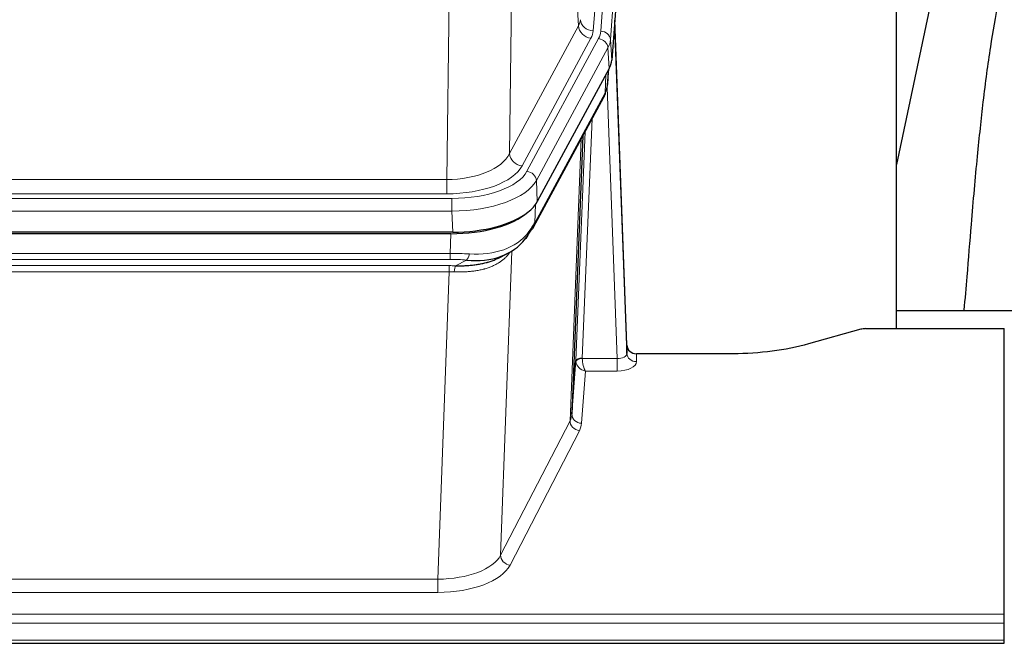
# Model space of a CAD drawing. Header units: inches. Extents: x 0 to 23760, y -13 to 16800.
# Tile 97 of 207: x 5009 to 5314, y 13654 to 13847. Entities that reach past the tile are written whole.
import ezdxf

# ---------------------------------------------------------------- set-up
doc = ezdxf.new("R2010")
doc.units = ezdxf.units.IN
doc.layers.add('254', color=7, linetype='Continuous', true_color=0xffffff)
doc.styles.add('latin_extended', font='simplex.shx')
doc.dimstyles.get("Standard").update_dxf_attribs({"dimtxt": 0.18, "dimasz": 0.18, "dimexe": 0.18, "dimexo": 0.0625, "dimgap": 0.09, "dimtad": 0, "dimtih": 1, "dimtoh": 1, "dimdec": 4, "dimzin": 0, "dimdsep": 46, "dimtxsty": 'Standard', "dimcen": 0.09, "dimadec": 0, "dimazin": 0, "dimtfac": 1, "dimtdec": 4, "dimtofl": 0, "dimtmove": 0, "dimatfit": 3, "dimfxl": 1, "dimtolj": 1, "dimtzin": 0, "dimarcsym": 0})

# ---------------------------------------------------------------- blocks, each defined once
blk = doc.blocks.new('_U0')
at = {"layer": '254', "color": 3, "linetype": 'Continuous', "lineweight": 13, "transparency": 16777216}
for p, q in [((4568.24, 12941.21), (4568.24, 13937.88)), ((5008.97, 12941.21), (4528.24, 12941.21)), ((4568.24, 12435.46), (4568.24, 12801.21)), ((7169.97, 12295.46), (4528.24, 12295.46))]:
    blk.add_line(p, q, dxfattribs=at)
at = {"layer": '254', "color": 3, "transparency": 16777216}
for points in [[(4591.58, 12801.21), (4544.91, 12801.21), (4568.24, 12941.21)], [(4544.91, 12435.46), (4591.58, 12435.46), (4568.24, 12295.46)]]:
    blk.add_solid(points, dxfattribs=at)
at = {"layer": 'Defpoints', "color": 0, "transparency": 16777216}
for p in [(4568.24, 12941.21), (5048.97, 12941.21), (7209.97, 12295.46)]:
    blk.add_point(p, dxfattribs=at)
at = {"layer": '254', "color": 2, "lineweight": 13, "transparency": 16777216, "insert": (4358.24, 13507.88), "char_height": 140, "attachment_point": 1, "rotation": 90, "style": 'latin_extended'}
blk.add_mtext('\\A1;\\C2;650', dxfattribs=at)

msp = doc.modelspace()

# ---------------------------------------------------------------- linework, layer by layer
at = {"layer": '254', "color": 110, "linetype": 'Continuous', "lineweight": 13}
for p, q in [((5199.721, 14016.72), (5186.655, 13843.947)), ((5189.002, 13843.794), (5202.113, 14017.155)), ((5205.107, 14014.585), (5191.996, 13841.224)), ((5182.082, 13845.464), (5177.73, 13919.716)), ((5161.687, 13881.572), (5160.73, 13805.921)), ((5141.287, 13797.886), (5142.255, 13874.382)), ((5160.73, 13805.921), (5182.082, 13845.464)), ((5164.605, 13802.112), (5185.957, 13841.656)), ((5166.131, 13800.438), (5188.305, 13841.503)), ((5191.996, 13841.224), (5192.369, 13834.852)), ((5191.212, 13838.647), (5169.038, 13797.581)), ((5191.585, 13832.274), (5191.212, 13838.647)), ((5191.101, 13827.349), (5191.455, 13832.033)), ((5190.315, 13824.77), (5190.534, 13830.328)), ((5194.082, 13742.526), (5190.951, 13826.378)), ((5168.568, 13784.494), (5190.315, 13824.77)), ((5186.298, 13816.664), (5183.276, 13742.613)), ((5179.464, 13723.219), (5182.931, 13810.429)), ((5181.278, 13741.847), (5184.171, 13812.724)), ((4928.644, 13797.886), (5141.287, 13797.886)), ((5141.287, 13793.472), (5141.287, 13797.886)), ((5169.038, 13797.581), (5169.331, 13791.06)), ((5141.287, 13793.472), (4928.644, 13793.472)), ((4927.055, 13792.048), (5142.875, 13792.048)), ((5142.875, 13788.143), (5142.875, 13792.048)), ((5168.745, 13790.13), (5168.568, 13784.494)), ((5142.875, 13788.143), (4927.055, 13788.143)), ((5143.169, 13781.622), (5142.875, 13788.143)), ((5142.386, 13775.049), (5142.577, 13781.14)), ((4927.545, 13775.049), (5142.386, 13775.049)), ((5142.386, 13773.184), (5142.386, 13775.049)), ((5161.415, 13775.744), (5157.979, 13681.604)), ((5142.386, 13773.184), (4927.545, 13773.184)), ((4927.887, 13771.241), (5142.044, 13771.241)), ((5142.044, 13769.376), (5142.044, 13771.241)), ((5143.957, 13771.21), (5147.41, 13772.955)), ((5142.044, 13769.376), (4927.887, 13769.376)), ((5138.57, 13674.2), (5142.044, 13769.376)), ((5200.063, 13743.973), (5200.073, 13741.525)), ((5183.277, 13742.526), (5194.082, 13742.526)), ((5194.082, 13742.526), (5194.082, 13738.611)), ((5184.24, 13738.611), (5183.046, 13722.462)), ((5194.082, 13738.611), (5184.24, 13738.611)), ((5157.979, 13681.604), (5179.464, 13723.219)), ((5182.373, 13720.155), (5160.888, 13678.541)), ((4931.36, 13674.2), (5138.57, 13674.2)), ((5138.57, 13674.2), (5138.57, 13670.099)), ((5138.57, 13670.099), (4931.36, 13670.099)), ((4756.965, 13663.338), (5313.965, 13663.338)), ((4756.965, 13660.604), (5313.965, 13660.604)), ((4756.965, 13655.356), (5313.965, 13655.356))]:
    msp.add_line(p, q, dxfattribs=at)
at = {"layer": '254', "color": 2, "linetype": 'Continuous', "lineweight": 25}
for p, q in [((5205.487, 14008.306), (5192.369, 13834.852)), ((5280.625, 13751.74), (5280.625, 13940.541)), ((5298.852, 13889.052), (5280.625, 13802.566)), ((5197.064, 13746.595), (5193.306, 13847.233)), ((5193.386, 13842.84), (5197.075, 13744.058)), ((5191.585, 13832.274), (5169.331, 13791.06)), ((5191.094, 13827.236), (5191.457, 13832.038)), ((5191.271, 13831.693), (5191.101, 13827.349)), ((5191.094, 13827.236), (5191.101, 13827.349)), ((5168.209, 13783.164), (5189.956, 13823.44)), ((5183.477, 13811.44), (5180.05, 13725.229)), ((5143.169, 13781.622), (4926.762, 13781.622)), ((5142.577, 13781.14), (4927.354, 13781.14)), ((5157.274, 13773.576), (5160.068, 13774.988)), ((5280.628, 13757.313), (5352.625, 13757.313)), ((5269.509, 13751.545), (5253.345, 13747.014)), ((5271.008, 13751.74), (5313.965, 13751.74)), ((5313.965, 13663.338), (5313.965, 13751.74)), ((5197.075, 13744.058), (5197.064, 13746.595)), ((5229.965, 13743.973), (5200.063, 13743.973)), ((5180.05, 13725.229), (5181.278, 13741.847)), ((5313.965, 13660.604), (5313.965, 13663.338)), ((5313.965, 13655.356), (5313.965, 13660.604)), ((5313.965, 13654.341), (5313.965, 13655.356)), ((4756.965, 13654.341), (5313.965, 13654.341))]:
    msp.add_line(p, q, dxfattribs=at)
at = {"layer": '254', "color": 110, "linetype": 'Continuous', "lineweight": 13}
for centre, major_axis, ratio, start_param, end_param in [((5162.637, 13847.885), (-20.038, 0.241), 0.4621297, 2.903225, 3.1123764), ((5186.655, 13847.495), (3.989, -0.302), 0.8864705, 3.2608937, 4.7793301), ((5185.957, 13845.204), (3.52, -1.9), 0.8606628, 3.6289862, 5.1474227), ((5162.637, 13844.337), (-24.033, 0.005), 0.4611335, 2.8976848, 3.1068362), ((5193.386, 13840.687), (-0.214, 6.443), 0.0117452, 5.0526437, 5.774114), ((5164.984, 13844.185), (-24.033, 0.005), 0.4611335, 2.8976848, 3.1068362), ((5188.305, 13838.842), (2.64, -1.425), 0.8606628, 0.4873936, 2.00583), ((5189.002, 13841.133), (2.991, -0.226), 0.8864705, 0.119301, 1.6377375), ((5164.984, 13841.524), (27.028, 0.171), 0.4605352, 6.0362132, 6.2453646), ((5190.388, 13842.748), (2.998, 0.112), 0.4302668, 5.7021495, 6.2671208), ((5186.437, 13825.34), (3.52, -1.9), 0.8606628, 0.0000038, 0.4001271), ((5163.306, 13807.56), (27.538, 20.422), 0.1820485, 5.9117294, 5.9437096), ((5141.366, 13808.493), (20.002, 0.126), 0.5302672, 4.7050812, 6.0263936), ((5164.605, 13805.661), (-3.52, 1.9), 0.8606628, 0.4873936, 2.00583), ((5141.366, 13804.945), (24.002, 0.049), 0.477994, 4.708097, 6.0294094), ((5142.824, 13803.145), (-24.02, 0.03), 0.4619935, 1.5735185, 2.8978281), ((5166.131, 13797.777), (2.64, -1.425), 0.8606628, 0.4873936, 2.00583), ((5142.824, 13800.484), (27.018, 0.111), 0.4567867, 4.7124116, 6.0367213), ((5164.689, 13785.065), (3.52, -1.9), 0.8606628, 0.0000038, 0.4001271), ((5142.639, 13796.432), (-25.329, 12.681), 0.6929209, 2.1169098, 3.0007467), ((5141.737, 13767.615), (27.015, 0.091), 0.2751837, 1.3250001, 1.545831), ((5147.41, 13776.79), (-0.368, -3.983), 0.2964475, 0.3019504, 1.0888865), ((5141.255, 13761.429), (24.025, 0.387), 0.4081205, 1.4515093, 1.5313568), ((5141.737, 13763.78), (23.017, 0.318), 0.4083138, 1.3161001, 1.5369309), ((5143.957, 13767.375), (0.131, 3.998), 0.1099517, 0.2897867, 1.0584981), ((5141.255, 13757.593), (20.023, 0.877), 0.5868265, 1.4258227, 1.5056703), ((5194.069, 13744.149), (-3.004, 0.138), 0.5390598, 1.5996723, 3.1704686), ((5200.073, 13744.149), (-3, -0.013), 0.8746179, 0.0299147, 1.5670846), ((5184.276, 13741.72), (-2.996, 0.15), 0.8842152, 0.0089586, 0.104724), ((5183.276, 13741.752), (1.998, -0.082), 0.4302193, 1.5883537, 3.1255299), ((5183.277, 13741.665), (-1.996, -0.13), 0.4297663, 4.6843512, 6.2157251), ((5184.24, 13741.235), (-2.669, 1.608), 0.8008031, 0.5106166, 2.0203264), ((5184.276, 13742.581), (1.001, 0.011), 0.9036674, 3.0949666, 3.190732), ((5184.24, 13741.235), (-0.506, 2.997), 0.2740591, 1.0794715, 2.5891813), ((5194.069, 13741.525), (-6.003, 0.008), 0.4854373, 1.5734916, 3.1442879), ((5160.047, 13725.484), (20.016, 0.121), 0.4848834, 6.0350943, 6.2444185), ((5183.046, 13725.086), (2.992, -0.221), 0.8740585, 3.1714428, 4.7769181), ((5182.373, 13722.779), (2.666, -1.376), 0.8484453, 3.5215353, 5.1252561), ((5160.047, 13722.86), (23.014, 0.002), 0.4845187, 6.038018, 6.2473422), ((5138.564, 13683.874), (20.013, 0.104), 0.483363, 4.7101919, 6.0355739), ((5160.888, 13681.165), (2.666, -1.376), 0.8484453, 3.5215353, 5.1252561), ((5138.564, 13681.25), (-23.012, 0.004), 0.4845836, 1.5711584, 2.8965404)]:
    msp.add_ellipse(centre, major_axis=major_axis, ratio=ratio, start_param=start_param, end_param=end_param, dxfattribs=at)
at = {"layer": '254', "color": 2, "linetype": 'Continuous', "lineweight": 25}
for centre, major_axis, ratio, start_param, end_param in [((5165.349, 13835.291), (-27.037, 0.006), 0.4611335, 2.8976848, 3.1068362), ((5164.456, 13836.837), (-26.161, 11.46), 0.4493681, 3.1218709, 3.267222), ((5163.306, 13807.561), (27.174, 22.247), 0.2659539, 6.0029095, 6.0348898), ((5186.603, 13825.661), (3.584, -1.776), 0.8816114, 6.2824956, 6.6531678), ((5143.111, 13794.106), (-27.023, 0.034), 0.4619935, 2.6128783, 2.8978281), ((5142.551, 13793.615), (-27.01, 0.015), 0.4618579, 1.5720062, 2.656), ((5143.111, 13794.106), (-27.023, 0.034), 0.4619935, 1.5735185, 2.6128783), ((5141.737, 13767.615), (27.355, 20.182), 0.1876908, 5.6857719, 5.9066027), ((5164.689, 13785.065), (3.52, -1.9), 0.8606628, 5.9153676, 6.2831892), ((5144.433, 13764.752), (23.434, 19.972), 0.1471226, 5.6997031, 5.9205339), ((5162.913, 13782.383), (3.195, -2.407), 0.6715965, 6.033487, 6.820423), ((5142.639, 13796.432), (-23.359, 16.381), 0.7286412, 2.2260513, 3.1098882), ((5271.011, 13750.282), (-3, 0.002), 0.4856498, 4.7136997, 5.2369038), ((5200.062, 13746.686), (-3, 0.002), 0.9042699, 0.0343167, 1.5714866)]:
    msp.add_ellipse(centre, major_axis=major_axis, ratio=ratio, start_param=start_param, end_param=end_param, dxfattribs=at)
for points, knots in [([(5327.363, 13889.068), (5326.62, 13888.035), (5321.136, 13880.011), (5315.754, 13867.319), (5311.875, 13852.361), (5309.452, 13838.478), (5307.446, 13823.249), (5305.474, 13804.746), (5303.843, 13786.463), (5302.556, 13770.095), (5301.753, 13760.955), (5301.457, 13757.437)], [0, 0, 0, 0, 0.0222318, 0.1727672, 0.2873868, 0.4185998, 0.5679441, 0.6959303, 0.8383189, 0.9387461, 1, 1, 1, 1]), ([(5143.957, 13771.21), (5144.475, 13771.201), (5144.99, 13771.199), (5146.016, 13771.211), (5146.526, 13771.226), (5147.16, 13771.255), (5147.287, 13771.262), (5147.54, 13771.276), (5147.666, 13771.284), (5148.043, 13771.309), (5148.292, 13771.328), (5149.034, 13771.392), (5149.521, 13771.444), (5150.479, 13771.569), (5150.951, 13771.642), (5151.88, 13771.808), (5152.337, 13771.901), (5153.01, 13772.058), (5153.233, 13772.113), (5153.564, 13772.2), (5153.674, 13772.229), (5153.838, 13772.275), (5153.892, 13772.29), (5154.001, 13772.321), (5154.487, 13772.462), (5154.956, 13772.616), (5155.761, 13772.907), (5156.459, 13773.186), (5157.113, 13773.495), (5157.395, 13773.637)], [0, 0, 0, 0, 0.1020877, 0.1020877, 0.2041754, 0.2041754, 0.2296973, 0.2296973, 0.2552192, 0.2552192, 0.3062631, 0.3062631, 0.4083508, 0.4083508, 0.5104385, 0.5104385, 0.6125262, 0.6125262, 0.66357, 0.66357, 0.6890919, 0.6890919, 0.7018529, 0.7018529, 0.7146139, 0.8167015, 0.8167015, 0.9187892, 1, 1, 1, 1]), ([(5253.345, 13747.014), (5249.811, 13746.023), (5246.01, 13745.259), (5238.127, 13744.234), (5234.046, 13743.973), (5229.965, 13743.973)], [0, 0, 0, 0, 0.5, 0.5, 1, 1, 1, 1])]:
    msp.add_open_spline(points, degree=3, knots=knots, dxfattribs=at)
msp.add_open_spline([(5189.956, 13823.44), (5190.077, 13823.663), (5190.187, 13823.885)], degree=2, dxfattribs=at)
at = {"layer": '254', "color": 110, "linetype": 'Continuous', "lineweight": 13}
msp.add_open_spline([(5161.017, 13775.618), (5160.862, 13775.366), (5160.69, 13775.117), (5160.314, 13774.627), (5160.111, 13774.386), (5159.673, 13773.915), (5159.439, 13773.684), (5158.939, 13773.234), (5158.673, 13773.015), (5158.251, 13772.696), (5158.106, 13772.591), (5157.883, 13772.437), (5157.807, 13772.386), (5157.655, 13772.285), (5157.578, 13772.235), (5157.19, 13771.989), (5156.867, 13771.801), (5156.197, 13771.446), (5155.503, 13771.109), (5154.762, 13770.812), (5153.996, 13770.535), (5153.601, 13770.406), (5153.144, 13770.273), (5153.092, 13770.258), (5152.99, 13770.229), (5152.938, 13770.215), (5152.784, 13770.172), (5152.473, 13770.09), (5152.158, 13770.013), (5151.523, 13769.869), (5151.092, 13769.784), (5150.218, 13769.636), (5149.774, 13769.573), (5148.872, 13769.467), (5148.415, 13769.424), (5147.717, 13769.375), (5147.483, 13769.361), (5147.129, 13769.344), (5147.011, 13769.338), (5146.773, 13769.329), (5146.654, 13769.325), (5146.058, 13769.309), (5145.578, 13769.305), (5144.612, 13769.314), (5144.127, 13769.327), (5143.638, 13769.347)], degree=3, knots=[0, 0, 0, 0, 0.0625, 0.0625, 0.125, 0.125, 0.1875, 0.1875, 0.25, 0.25, 0.28125, 0.28125, 0.296875, 0.296875, 0.3125, 0.3125, 0.375, 0.375, 0.4375, 0.5, 0.5, 0.5625, 0.5625, 0.5703125, 0.5703125, 0.578125, 0.578125, 0.59375, 0.625, 0.625, 0.6875, 0.6875, 0.75, 0.75, 0.8125, 0.8125, 0.84375, 0.84375, 0.859375, 0.859375, 0.875, 0.875, 0.9375, 0.9375, 1, 1, 1, 1], dxfattribs=at)

# ---------------------------------------------------------------- dimensions: what is measured, and where the dimension line sits
at = {"layer": '254', "color": 2, "linetype": 'Continuous', "lineweight": 13}
dim = msp.add_linear_dim(base=(4568.243, 12941.212), p1=(7209.965, 12295.462), p2=(5048.965, 12941.212), angle=90, text='\\C2;650', dimstyle='Standard', override={"dimscale": 40, "dimtxt": 3.5, "dimasz": 3.5, "dimexe": 1, "dimexo": 1, "dimgap": 1.75, "dimtad": 1, "dimtih": 0, "dimtoh": 0, "dimdec": 2, "dimlfac": 0.025, "dimzin": 8, "dimdsep": 46, "dimlunit": 2, "dimpost": '', "dimtxsty": 'latin_extended', "dimsah": 1, "dimse1": 0, "dimse2": 0, "dimsd1": 0, "dimsd2": 0, "dimclrd": 3, "dimclre": 3, "dimclrt": 2, "dimtol": 0, "dimtm": -0.1, "dimtfac": 0.714286, "dimtdec": 3, "dimtofl": 1, "dimtmove": 0, "dimtzin": 8, "dimlwd": 13, "dimlwe": 13}, dxfattribs=at)
dim.commit()
dim.dimension.update_dxf_attribs({"geometry": '_U0', "text_midpoint": (4568.243, 13687.879), "dimtype": 160})

doc.saveas('drawing.dxf')
